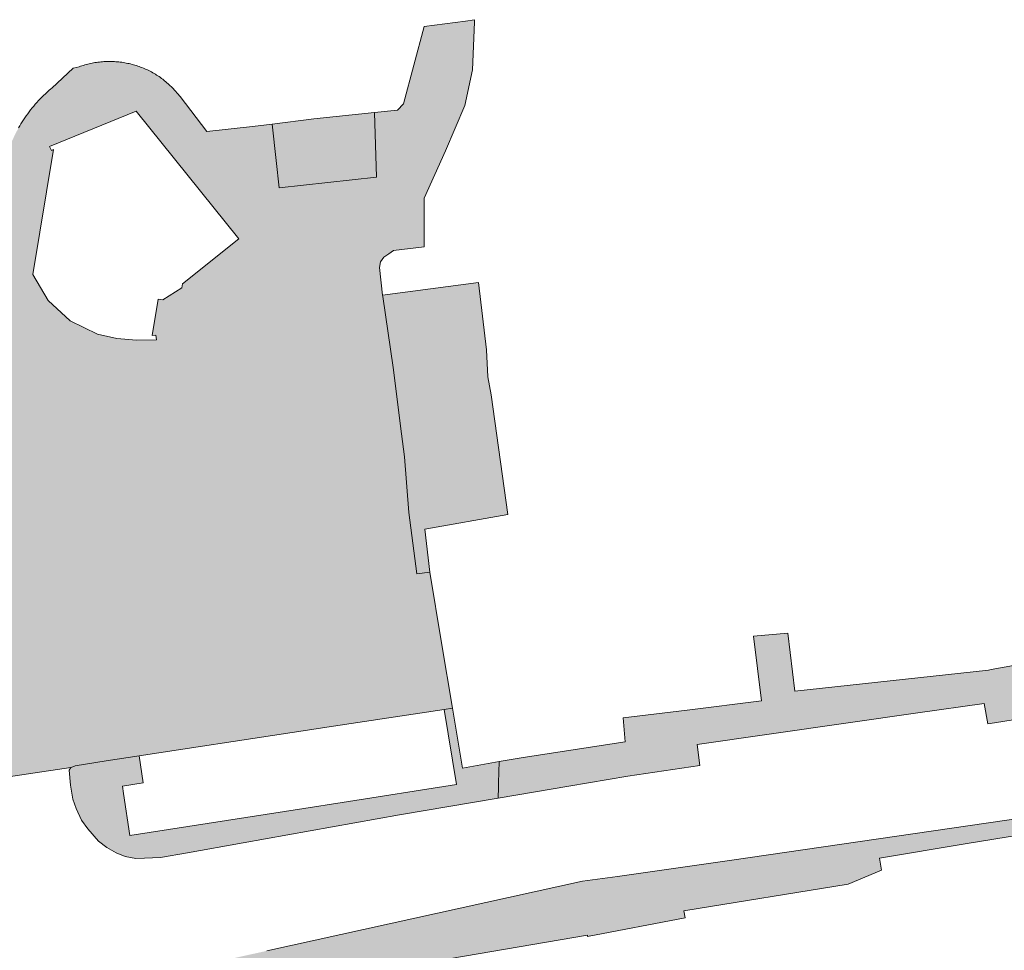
# Model space of a CAD drawing. Extents: x 97094 to 109644, y 463509 to 471969.
# Tile 203 of 256: x 103382 to 103452, y 468556 to 468623. Entities that reach past the tile are written whole.
import ezdxf

# ---------------------------------------------------------------- set-up
doc = ezdxf.new("R2010")
doc.units = 0
doc.layers.add('109 Onkruidbestrijding elementen', color=6, linetype='Continuous', lineweight=20, true_color=0xff00ff)

msp = doc.modelspace()

# ---------------------------------------------------------------- hatches: boundary and pattern name
at = {"layer": '109 Onkruidbestrijding elementen', "true_color": 0xff00ff}
h = msp.add_hatch(color=6, dxfattribs=at)
h.paths.add_polyline_path([(103385.443, 468619.736), (103383.906, 468618.322), (103383.833, 468618.261), (103383.701, 468618.147), (103383.571, 468618.031), (103383.444, 468617.913), (103383.318, 468617.793), (103383.194, 468617.67), (103383.073, 468617.546), (103382.953, 468617.419), (103382.836, 468617.29), (103382.721, 468617.16), (103382.608, 468617.027), (103382.497, 468616.893), (103382.389, 468616.757), (103382.283, 468616.618), (103382.179, 468616.479), (103382.078, 468616.337), (103381.979, 468616.194), (103381.882, 468616.049), (103381.788, 468615.902), (103381.697, 468615.754), (103381.608, 468615.604), (103381.522, 468615.453), (103381.438, 468615.301), (103381.357, 468615.147), (103381.278, 468614.991), (103381.202, 468614.835), (103381.129, 468614.677), (103381.058, 468614.518), (103380.99, 468614.357), (103380.925, 468614.196), (103380.67, 468613.549), (103380.097, 468609.955), (103373.349, 468608.969), (103358.925, 468606.715), (103348.547, 468605.21), (103349.266, 468600.399), (103350.044, 468595.184), (103350.832, 468589.91), (103356.086, 468590.651), (103356.664, 468586.223), (103356.729, 468585.727), (103356.794, 468585.231), (103352.617, 468584.584), (103352.809, 468582.785), (103352.822, 468582.662), (103353.037, 468581.27), (103353.074, 468581.027), (103357.565, 468581.72), (103357.677, 468581.014), (103357.832, 468580.034), (103358.557, 468575.46), (103359.115, 468571.938), (103359.217, 468571.294), (103359.379, 468570.267), (103359.757, 468567.754), (103360.061, 468565.734), (103360.135, 468565.746), (103374.107, 468567.927), (103375.193, 468568.097), (103375.656, 468568.169), (103377.206, 468568.423), (103377.959, 468568.513), (103378.027, 468568.493), (103378.706, 468568.593), (103385.285, 468569.559), (103385.286, 468569.561), (103385.577, 468569.678), (103387.812, 468570.045), (103390.169, 468570.403), (103401.159, 468572.073), (103404.119, 468572.522), (103412.055, 468573.728), (103412.648, 468573.818), (103411.866, 468578.521), (103411.023, 468583.592), (103410.086, 468583.472), (103409.512, 468587.859), (103409.215, 468591.869), (103409.006, 468593.518), (103408.403, 468598.264), (103407.646, 468603.374), (103407.635, 468603.467), (103407.41, 468605.441), (103407.498, 468605.854), (103407.719, 468606.188), (103408.084, 468606.433), (103408.416, 468606.656), (103410.631, 468606.929), (103410.611, 468610.374), (103410.611, 468610.407), (103410.626, 468610.407), (103412.147, 468613.818), (103413.532, 468617.067), (103414.093, 468619.627), (103414.223, 468623.042), (103414.23, 468623.224), (103413.589, 468623.125), (103410.613, 468622.74), (103409.15, 468617.197), (103408.699, 468616.737), (103407.064, 468616.566), (103407.191, 468611.93), (103400.215, 468611.166), (103400.002, 468613.111), (103399.719, 468615.732), (103398.308, 468615.553), (103395.027, 468615.208), (103393.12, 468617.713), (103392.576, 468618.338), (103392.315, 468618.569), (103391.957, 468618.887), (103391.872, 468618.952), (103391.785, 468619.016), (103391.698, 468619.078), (103391.61, 468619.139), (103391.52, 468619.198), (103391.43, 468619.255), (103391.338, 468619.311), (103391.246, 468619.366), (103391.153, 468619.419), (103391.059, 468619.471), (103390.964, 468619.52), (103390.868, 468619.569), (103390.772, 468619.615), (103390.674, 468619.66), (103390.576, 468619.704), (103390.477, 468619.745), (103390.378, 468619.786), (103390.278, 468619.824), (103390.177, 468619.861), (103390.076, 468619.896), (103389.974, 468619.929), (103389.871, 468619.96), (103389.768, 468619.99), (103389.665, 468620.018), (103389.561, 468620.045), (103389.456, 468620.069), (103389.352, 468620.092), (103389.247, 468620.113), (103389.141, 468620.132), (103389.035, 468620.15), (103388.929, 468620.166), (103388.823, 468620.18), (103388.716, 468620.192), (103388.61, 468620.202), (103388.503, 468620.211), (103388.396, 468620.218), (103388.289, 468620.223), (103388.181, 468620.226), (103388.074, 468620.227), (103387.967, 468620.227), (103387.86, 468620.224), (103387.753, 468620.22), (103387.645, 468620.214), (103387.538, 468620.207), (103387.432, 468620.197), (103387.325, 468620.186), (103387.219, 468620.173), (103387.112, 468620.158), (103387.006, 468620.142), (103386.901, 468620.123), (103386.795, 468620.103), (103386.69, 468620.081), (103386.586, 468620.058), (103386.482, 468620.032), (103386.378, 468620.005), (103386.275, 468619.976), (103386.172, 468619.945), (103386.07, 468619.913), (103385.968, 468619.879), (103385.867, 468619.843), (103385.443, 468619.736)])
h.paths.add_polyline_path([(103365.088, 468597.022), (103364.812, 468598.878), (103374.676, 468600.414), (103375.722, 468593.657), (103365.818, 468592.123), (103365.088, 468597.022)])
h.paths.add_polyline_path([(103391.863, 468603.115), (103391.547, 468603.167), (103391.113, 468600.563), (103391.361, 468600.597), (103391.408, 468600.25), (103389.984, 468600.218), (103388.566, 468600.359), (103387.176, 468600.669), (103385.234, 468601.614), (103383.644, 468603.075), (103382.539, 468604.93), (103384.038, 468613.909), (103383.885, 468613.848), (103383.743, 468614.13), (103389.967, 468616.667), (103397.322, 468607.496), (103393.29, 468604.262), (103393.246, 468603.996), (103391.863, 468603.115)])
for points in [[(103407.064, 468616.566), (103402.708, 468616.11), (103399.719, 468615.732), (103400.002, 468613.111), (103400.215, 468611.166), (103407.191, 468611.93), (103407.064, 468616.566)], [(103409.006, 468593.518), (103409.215, 468591.869), (103409.512, 468587.859), (103410.086, 468583.472), (103411.023, 468583.592), (103410.664, 468586.666), (103416.614, 468587.72), (103415.427, 468596.318), (103415.185, 468597.598), (103415.083, 468599.526), (103414.51, 468604.374), (103411.073, 468603.921), (103407.635, 468603.467), (103407.646, 468603.374), (103408.403, 468598.264), (103409.006, 468593.518)], [(103395.317, 468555.526), (103392.483, 468554.9), (103392.779, 468552.471), (103401.905, 468554.036), (103422.33, 468557.54), (103422.345, 468557.453), (103429.34, 468558.781), (103429.257, 468559.287), (103441.037, 468561.208), (103443.427, 468562.204), (103443.289, 468563.067), (103449.44, 468564.085), (103455.591, 468565.103), (103455.64, 468564.806), (103461.553, 468565.628), (103461.533, 468565.768), (103470.014, 468566.977), (103469.971, 468567.282), (103473.437, 468567.808), (103490.333, 468570.375), (103506.071, 468572.765), (103516.801, 468574.317), (103529.326, 468576.127), (103540.225, 468577.703), (103576.356, 468582.59), (103576.371, 468582.402), (103580.365, 468582.419), (103580.212, 468583.901), (103580.102, 468584.813), (103561.352, 468581.601), (103544.125, 468579.443), (103528.585, 468577.088), (103516.951, 468575.318), (103505.22, 468573.588), (103488.12, 468571.05), (103476.527, 468569.289), (103461.766, 468567.107), (103455.047, 468566.177), (103432.537, 468562.897), (103424.481, 468561.75), (103421.982, 468561.411), (103399.326, 468556.41), (103395.317, 468555.526)], [(103397.627, 468564.163), (103408.842, 468566.17), (103415.921, 468567.368), (103415.947, 468568.165), (103415.956, 468568.475), (103416.005, 468569.988), (103413.363, 468569.516), (103412.648, 468573.818), (103412.055, 468573.728), (103412.948, 468568.355), (103404.731, 468567.066), (103402, 468566.637), (103389.516, 468564.678), (103389.06, 468567.701), (103388.979, 468568.238), (103390.462, 468568.461), (103390.169, 468570.403), (103387.812, 468570.045), (103385.577, 468569.678), (103385.286, 468569.561), (103385.285, 468569.559), (103385.162, 468569.381), (103385.245, 468568.307), (103385.423, 468567.29), (103385.646, 468566.636), (103386.031, 468565.789), (103386.498, 468565.157), (103387.269, 468564.294), (103387.861, 468563.832), (103388.514, 468563.446), (103389.175, 468563.178), (103389.932, 468563.04), (103390.563, 468563.056), (103391.703, 468563.103), (103393.65, 468563.451), (103397.627, 468564.163)]]:
    msp.add_hatch(color=6, dxfattribs=at).paths.add_polyline_path(points)
h = msp.add_hatch(color=6, dxfattribs=at)
h.paths.add_polyline_path([(103516.533, 468586.425), (103492.55, 468583.423), (103484.742, 468582.488), (103484.574, 468584.048), (103479.083, 468583.406), (103479.157, 468582.881), (103477.946, 468582.711), (103471.891, 468581.969), (103471.666, 468583.8), (103465.376, 468583.03), (103465.375, 468583.036), (103458.119, 468582.279), (103457.088, 468580.931), (103456.792, 468580.65), (103456.472, 468580.535), (103456.119, 468580.525), (103455.897, 468580.61), (103454.895, 468581.313), (103454.17, 468581.841), (103453.569, 468581.025), (103455.21, 468579.683), (103455.362, 468579.462), (103455.387, 468579.219), (103455.395, 468578.899), (103455.285, 468578.661), (103454.084, 468577.111), (103451.309, 468576.598), (103451.109, 468576.561), (103437.213, 468575.049), (103436.706, 468579.208), (103434.256, 468578.984), (103434.82, 468574.34), (103429.494, 468573.693), (103424.903, 468573.135), (103425.051, 468571.398), (103417.727, 468570.295), (103416.005, 468569.988), (103415.956, 468568.475), (103415.947, 468568.165), (103415.921, 468567.368), (103420.989, 468568.225), (103425.231, 468568.954), (103430.387, 468569.701), (103430.203, 468571.215), (103446.046, 468573.494), (103450.789, 468574.172), (103451.059, 468572.699), (103451.23, 468572.724), (103478.089, 468576.973), (103477.831, 468578.641), (103484.65, 468579.704), (103484.921, 468578.099), (103485.007, 468577.59), (103492.55, 468578.75), (103492.235, 468580.845), (103515.993, 468584.387), (103516.308, 468582.462), (103516.337, 468582.284), (103530.798, 468584.442), (103530.503, 468586.59), (103566.218, 468592.011), (103566.147, 468592.77), (103552.444, 468590.884), (103528.473, 468587.761), (103525.459, 468587.411), (103525.211, 468587.381), (103519.802, 468586.829), (103519.554, 468586.798), (103516.533, 468586.425)])
h.paths.add_polyline_path([(103476.459, 468581.96), (103477.97, 468582.128), (103478.165, 468580.883), (103476.557, 468580.702), (103476.459, 468581.96)])
h.paths.add_polyline_path([(103481.955, 468581.848), (103480.088, 468581.59), (103479.948, 468583.345), (103481.767, 468583.555), (103481.955, 468581.848)])
h.paths.add_polyline_path([(103484.165, 468583.848), (103484.354, 468582.156), (103482.592, 468581.946), (103482.417, 468583.646), (103484.165, 468583.848)])
h.paths.add_polyline_path([(103460.561, 468576.873), (103460.304, 468578.558), (103470.64, 468580.135), (103470.897, 468578.449), (103460.561, 468576.873)])

# ---------------------------------------------------------------- linework, layer by layer
at = {"layer": '109 Onkruidbestrijding elementen', "color": 3, "true_color": 0x00ff00}
for points in [[(103378.706, 468568.593), (103385.285, 468569.559), (103385.286, 468569.561), (103385.577, 468569.678), (103387.812, 468570.045), (103390.169, 468570.403), (103401.159, 468572.073), (103404.119, 468572.522), (103412.055, 468573.728), (103412.648, 468573.818), (103411.866, 468578.521), (103411.023, 468583.592), (103410.086, 468583.472), (103409.512, 468587.859), (103409.215, 468591.869), (103409.006, 468593.518), (103408.403, 468598.264), (103407.646, 468603.374), (103407.635, 468603.467), (103407.41, 468605.441), (103407.498, 468605.854), (103407.719, 468606.188), (103408.084, 468606.433), (103408.416, 468606.656), (103410.631, 468606.929), (103410.611, 468610.374), (103410.611, 468610.407), (103410.626, 468610.407), (103412.147, 468613.818), (103413.532, 468617.067), (103414.093, 468619.627), (103414.223, 468623.042), (103414.23, 468623.224), (103413.589, 468623.125), (103410.613, 468622.74), (103409.15, 468617.197), (103408.699, 468616.737), (103407.064, 468616.566), (103407.191, 468611.93), (103400.215, 468611.166), (103400.002, 468613.111), (103399.719, 468615.732), (103398.308, 468615.553), (103395.027, 468615.208), (103393.12, 468617.713), (103392.576, 468618.338), (103392.315, 468618.569), (103391.957, 468618.887), (103391.872, 468618.952), (103391.785, 468619.016), (103391.698, 468619.078), (103391.61, 468619.139), (103391.52, 468619.198), (103391.43, 468619.255), (103391.338, 468619.311), (103391.246, 468619.366), (103391.153, 468619.419), (103391.059, 468619.471), (103390.964, 468619.52), (103390.868, 468619.569), (103390.772, 468619.615), (103390.674, 468619.66), (103390.576, 468619.704), (103390.477, 468619.745), (103390.378, 468619.786), (103390.278, 468619.824), (103390.177, 468619.861), (103390.076, 468619.896), (103389.974, 468619.929), (103389.871, 468619.96), (103389.768, 468619.99), (103389.665, 468620.018), (103389.561, 468620.045), (103389.456, 468620.069), (103389.352, 468620.092), (103389.247, 468620.113), (103389.141, 468620.132), (103389.035, 468620.15), (103388.929, 468620.166), (103388.823, 468620.18), (103388.716, 468620.192), (103388.61, 468620.202), (103388.503, 468620.211), (103388.396, 468620.218), (103388.289, 468620.223), (103388.181, 468620.226), (103388.074, 468620.227), (103387.967, 468620.227), (103387.86, 468620.224), (103387.753, 468620.22), (103387.645, 468620.214), (103387.538, 468620.207), (103387.432, 468620.197), (103387.325, 468620.186), (103387.219, 468620.173), (103387.112, 468620.158), (103387.006, 468620.142), (103386.901, 468620.123), (103386.795, 468620.103), (103386.69, 468620.081), (103386.586, 468620.058), (103386.482, 468620.032), (103386.378, 468620.005), (103386.275, 468619.976), (103386.172, 468619.945), (103386.07, 468619.913), (103385.968, 468619.879), (103385.867, 468619.843), (103385.443, 468619.736), (103385.443, 468619.736), (103383.906, 468618.322), (103383.833, 468618.261), (103383.701, 468618.147), (103383.571, 468618.031), (103383.444, 468617.913), (103383.318, 468617.793), (103383.194, 468617.67), (103383.073, 468617.546), (103382.953, 468617.419), (103382.836, 468617.29), (103382.721, 468617.16), (103382.608, 468617.027), (103382.497, 468616.893), (103382.389, 468616.757), (103382.283, 468616.618), (103382.179, 468616.479), (103382.078, 468616.337), (103381.979, 468616.194), (103381.882, 468616.049), (103381.788, 468615.902), (103381.697, 468615.754), (103381.608, 468615.604), (103381.522, 468615.453)], [(103454.084, 468577.111), (103451.309, 468576.598), (103451.109, 468576.561), (103437.213, 468575.049), (103436.706, 468579.208), (103434.256, 468578.984), (103434.82, 468574.34), (103429.494, 468573.693), (103424.903, 468573.135), (103425.051, 468571.398), (103417.727, 468570.295), (103416.005, 468569.988), (103415.956, 468568.475), (103415.947, 468568.165), (103415.921, 468567.368), (103420.989, 468568.225), (103425.231, 468568.954), (103430.387, 468569.701), (103430.203, 468571.215), (103446.046, 468573.494), (103450.789, 468574.172), (103451.059, 468572.699), (103451.23, 468572.724), (103478.089, 468576.973)], [(103455.047, 468566.177), (103432.537, 468562.897), (103424.481, 468561.75), (103421.982, 468561.411), (103399.326, 468556.41)], [(103401.905, 468554.036), (103422.33, 468557.54), (103422.345, 468557.453), (103429.34, 468558.781), (103429.257, 468559.287), (103441.037, 468561.208), (103443.427, 468562.204), (103443.289, 468563.067), (103449.44, 468564.085), (103455.591, 468565.103)]]:
    msp.add_lwpolyline(points, dxfattribs=at)
for points in [[(103391.863, 468603.115), (103391.547, 468603.167), (103391.113, 468600.563), (103391.361, 468600.597), (103391.408, 468600.25), (103389.984, 468600.218), (103388.566, 468600.359), (103387.176, 468600.669), (103385.234, 468601.614), (103383.644, 468603.075), (103382.539, 468604.93), (103384.038, 468613.909), (103383.885, 468613.848), (103383.743, 468614.13), (103389.967, 468616.667), (103397.322, 468607.496), (103393.29, 468604.262), (103393.246, 468603.996), (103391.863, 468603.115)], [(103407.064, 468616.566), (103402.708, 468616.11), (103399.719, 468615.732), (103400.002, 468613.111), (103400.215, 468611.166), (103407.191, 468611.93), (103407.064, 468616.566)], [(103409.006, 468593.518), (103409.215, 468591.869), (103409.512, 468587.859), (103410.086, 468583.472), (103411.023, 468583.592), (103410.664, 468586.666), (103416.614, 468587.72), (103415.427, 468596.318), (103415.185, 468597.598), (103415.083, 468599.526), (103414.51, 468604.374), (103411.073, 468603.921), (103407.635, 468603.467), (103407.646, 468603.374), (103408.403, 468598.264), (103409.006, 468593.518)], [(103397.627, 468564.163), (103408.842, 468566.17), (103415.921, 468567.368), (103415.947, 468568.165), (103415.956, 468568.475), (103416.005, 468569.988), (103413.363, 468569.516), (103412.648, 468573.818), (103412.055, 468573.728), (103412.948, 468568.355), (103404.731, 468567.066), (103402, 468566.637), (103389.516, 468564.678), (103389.06, 468567.701), (103388.979, 468568.238), (103390.462, 468568.461), (103390.169, 468570.403), (103387.812, 468570.045), (103385.577, 468569.678), (103385.286, 468569.561), (103385.285, 468569.559), (103385.162, 468569.381), (103385.245, 468568.307), (103385.423, 468567.29), (103385.646, 468566.636), (103386.031, 468565.789), (103386.498, 468565.157), (103387.269, 468564.294), (103387.861, 468563.832), (103388.514, 468563.446), (103389.175, 468563.178), (103389.932, 468563.04), (103390.563, 468563.056), (103391.703, 468563.103), (103393.65, 468563.451), (103397.627, 468564.163)]]:
    msp.add_lwpolyline(points, close=True, dxfattribs=at)

doc.saveas('drawing.dxf')
